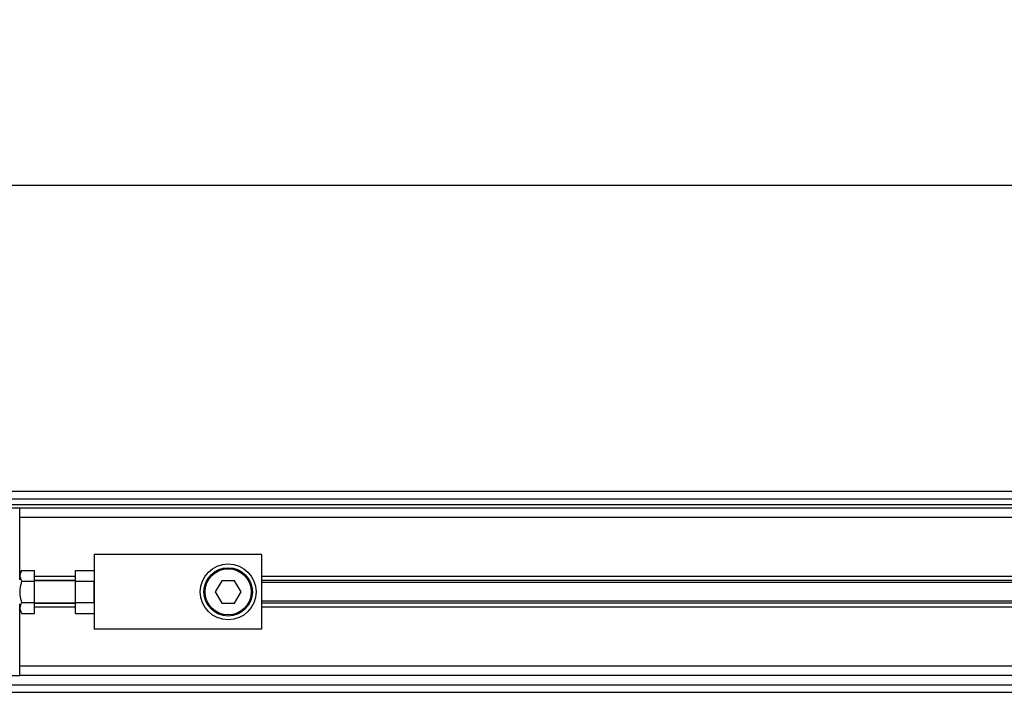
# Model space of a CAD drawing. Header units: millimetres. Extents: x 0 to 420, y 0 to 297.
# Tile 12 of 19: x 75 to 98, y 223 to 239. Entities that reach past the tile are written whole.
import ezdxf

# ---------------------------------------------------------------- set-up
doc = ezdxf.new("R2010")
doc.units = ezdxf.units.MM
doc.layers.add('QUOTE', color=174, linetype='Continuous')
doc.styles.add('SLDTEXTSTYLE3', font='TXT', dxfattribs={"width": 0.75})
doc.dimstyles.new('SLDDIMSTYLE0', dxfattribs={"dimtxt": 3, "dimasz": 3, "dimexe": 0, "dimexo": 0.0625, "dimgap": 0.75, "dimtad": 1, "dimlfac": 11.359699, "dimrnd": 1e-09, "dimzin": 12, "dimdsep": 46, "dimtxsty": 'SLDTEXTSTYLE3', "dimsah": 1, "dimcen": 0.09, "dimadec": 0, "dimazin": 3, "dimtfac": 1, "dimtdec": 3, "dimtofl": 0, "dimtmove": 0, "dimatfit": 3, "dimfxl": 0, "dimfrac": 2, "dimtolj": 1, "dimtzin": 12, "dimarcsym": 0})

# ---------------------------------------------------------------- blocks, each defined once
blk = doc.blocks.new('_D')
at = {"layer": 'QUOTE'}
for p, q in [((58.22, 226.967), (58.22, 236.585)), ((216.675, 226.967), (216.675, 236.585)), ((216.675, 234.585), (58.22, 234.585))]:
    blk.add_line(p, q, dxfattribs=at)
for points in [[(58.22, 234.585), (61.22, 234.085), (61.22, 235.085)], [(216.675, 234.585), (213.675, 235.085), (213.675, 234.085)]]:
    blk.add_solid(points, dxfattribs=at)
at = {"layer": 'QUOTE', "insert": (133.014, 238.452), "char_height": 3, "attachment_point": 1, "style": 'SLDTEXTSTYLE3'}
blk.add_mtext('1800', dxfattribs=at)

msp = doc.modelspace()

# ---------------------------------------------------------------- linework, layer by layer
at = {"color": 7, "linetype": 'Continuous', "lineweight": 25}
for p, q in [((213.38389, 227.34371), (58.21964, 227.34371)), ((60.64048, 227.16765), (213.32938, 227.16765)), ((60.77252, 227.0356), (213.32938, 227.0356)), ((74.50528, 226.94757), (60.91773, 226.94757)), ((74.50528, 225.25191), (74.50528, 226.94757)), ((200.3889, 226.94757), (74.50528, 226.94757)), ((200.3889, 226.7275), (74.50528, 226.7275)), ((80.22726, 225.84719), (76.26589, 225.84719)), ((76.26589, 225.84719), (76.26589, 224.08658)), ((80.22726, 225.84719), (80.22726, 224.08658)), ((74.55639, 225.47513), (74.50528, 225.38661)), ((74.55639, 225.47513), (74.8574, 225.47513)), ((74.8574, 225.22101), (74.8574, 225.47513)), ((75.82574, 225.47513), (76.26589, 225.47513)), ((75.82574, 225.22101), (75.82574, 225.47513)), ((74.55639, 225.22101), (74.8574, 225.22101)), ((75.82574, 225.33221), (74.8574, 225.33221)), ((75.82574, 225.23679), (74.8574, 225.23679)), ((75.82574, 225.23098), (74.8574, 225.23098)), ((74.8574, 224.71277), (74.8574, 225.22101)), ((75.82574, 225.22101), (76.26589, 225.22101)), ((75.82574, 224.71277), (75.82574, 225.22101)), ((76.26589, 224.71277), (76.26589, 225.22101)), ((79.28251, 225.23098), (79.13004, 224.96689)), ((79.58746, 225.23098), (79.28251, 225.23098)), ((79.73993, 224.96689), (79.58746, 225.23098)), ((135.33436, 225.33221), (80.22726, 225.33221)), ((100.39424, 225.23679), (80.22726, 225.23679)), ((100.33763, 225.18625), (80.22726, 225.18625)), ((79.13004, 224.96689), (79.28251, 224.7028)), ((79.58746, 224.7028), (79.73993, 224.96689)), ((74.55639, 224.71277), (74.8574, 224.71277)), ((74.8574, 224.45864), (74.8574, 224.71277)), ((74.8574, 224.7028), (75.82574, 224.7028)), ((75.82574, 224.69699), (74.8574, 224.69699)), ((75.82574, 224.45864), (75.82574, 224.71277)), ((75.82574, 224.71277), (76.26589, 224.71277)), ((79.28251, 224.7028), (79.58746, 224.7028)), ((100.33763, 224.74752), (80.22726, 224.74752)), ((100.39424, 224.69699), (80.22726, 224.69699)), ((74.50528, 222.9862), (74.50528, 224.68186)), ((74.50528, 224.54716), (74.55639, 224.45864)), ((74.55639, 224.45864), (74.8574, 224.45864)), ((75.82574, 224.60156), (74.8574, 224.60156)), ((75.82574, 224.45864), (76.26589, 224.45864)), ((135.33436, 224.60156), (80.22726, 224.60156)), ((80.22726, 224.08658), (76.26589, 224.08658)), ((135.33436, 223.20628), (74.50528, 223.20628)), ((60.91773, 222.9862), (74.50528, 222.9862)), ((135.33436, 222.9862), (74.50528, 222.9862)), ((60.64048, 222.76613), (135.33436, 222.76613)), ((58.21964, 222.59006), (135.33436, 222.59006))]:
    msp.add_line(p, q, dxfattribs=at)
for radius in [0.66023, 0.5722, 0.54579]:
    msp.add_circle((79.43499, 224.96689), radius, dxfattribs=at)
for points, knots in [([(74.55639, 225.22101), (74.53586, 225.26641), (74.49749, 225.35133), (74.53768, 225.43582), (74.55639, 225.47513)], [0, 0, 0, 0, 0.5347163, 1, 1, 1, 1]), ([(74.55639, 224.71277), (74.55081, 224.73318), (74.5224, 224.83725), (74.50539, 225.01241), (74.54123, 225.15903), (74.55639, 225.22101)], [0, 0, 0, 0, 0.12346518, 0.62943592, 1, 1, 1, 1]), ([(74.55639, 224.45864), (74.53586, 224.50405), (74.49749, 224.58896), (74.53768, 224.67345), (74.55639, 224.71277)], [0, 0, 0, 0, 0.5347163, 1, 1, 1, 1])]:
    msp.add_open_spline(points, degree=3, knots=knots, dxfattribs=at)

# ---------------------------------------------------------------- dimensions: what is measured, and where the dimension line sits
at = {"layer": 'QUOTE'}
dim = msp.add_linear_dim(base=(58.21964, 234.58494), p1=(216.67454, 224.96689), p2=(58.21964, 224.96689), dimstyle='SLDDIMSTYLE0', dxfattribs=at)
dim.commit()
dim.dimension.update_dxf_attribs({"geometry": '_D', "text_midpoint": (137.44709, 234.58494), "dimtype": 160})

doc.saveas('drawing.dxf')
